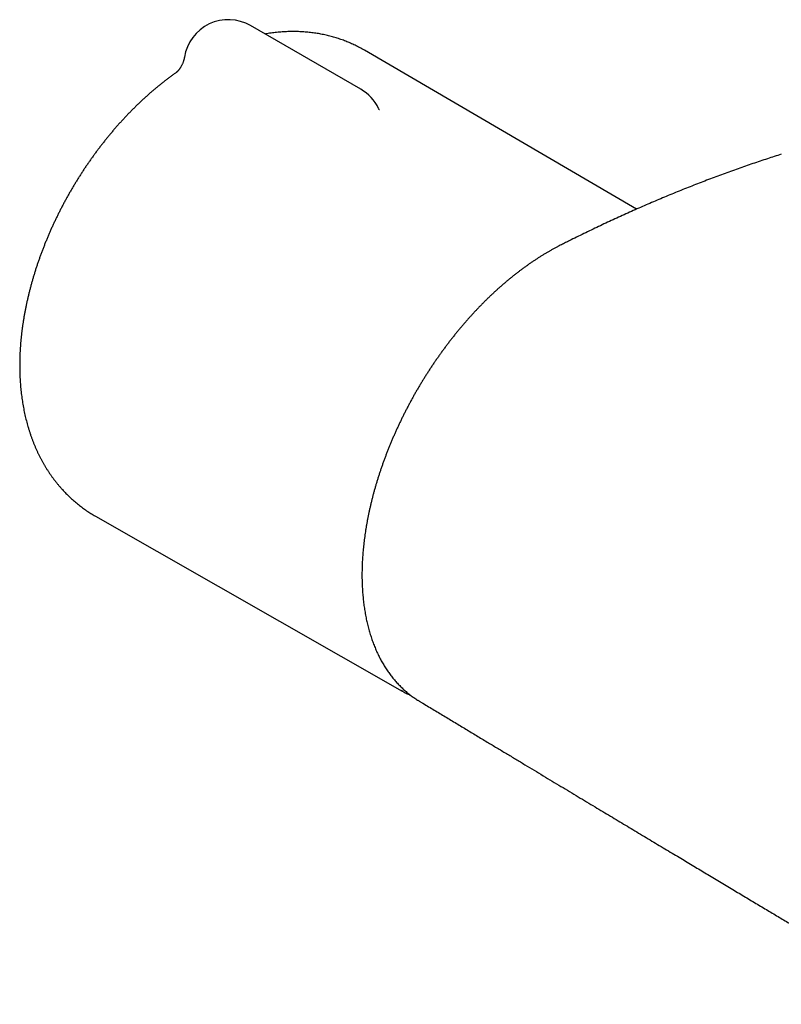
# Model space of a CAD drawing. Header units: millimetres. Extents: x 8 to 811, y 12 to 394.
# Tile 14 of 22: x 579 to 648, y 91 to 180. Entities that reach past the tile are written whole.
import ezdxf

# ---------------------------------------------------------------- set-up
doc = ezdxf.new("R2010")
doc.units = ezdxf.units.MM

msp = doc.modelspace()

# ---------------------------------------------------------------- linework, layer by layer
at = {"color": 7, "linetype": 'Continuous', "lineweight": 30}
for p, q in [((609.974, 173.381), (600.075, 179.096)), ((634.743, 162.602), (610.313, 176.88)), ((611.574, 171.66), (611.573, 171.662)), ((586.144, 135.012), (613.69, 119.306)), ((615.199, 118.424), (615.219, 118.412)), ((615.22, 118.412), (615.222, 118.411))]:
    msp.add_line(p, q, dxfattribs=at)
at = {"color": 7, "linetype": 'Continuous', "lineweight": 30, "flags": 128}
msp.add_lwpolyline([(613.768, 119.262), (613.652, 119.328), (613.61, 119.352)], dxfattribs=at)
at = {"color": 7, "linetype": 'Continuous', "lineweight": 30}
for centre, start, end in [((598.075, 175.632), 60.0027, 170.75199), ((607.974, 169.917), 25.84143, 60.0027)]:
    msp.add_arc(centre, 4, start, end, dxfattribs=at)
for points, knots in [([(610.313, 176.88), (610.267, 176.906), (610.156, 176.972), (609.976, 177.071), (609.773, 177.178), (609.569, 177.282), (609.362, 177.381), (609.154, 177.477), (608.943, 177.569), (608.731, 177.656), (608.517, 177.74), (608.301, 177.82), (608.084, 177.896), (607.865, 177.968), (607.643, 178.036), (607.421, 178.1), (607.196, 178.16), (606.971, 178.216), (606.743, 178.268), (606.514, 178.316), (606.283, 178.36), (606.051, 178.399), (605.818, 178.435), (605.583, 178.466), (605.347, 178.493), (605.109, 178.516), (604.87, 178.535), (604.63, 178.55), (604.389, 178.56), (604.146, 178.566), (603.902, 178.568), (603.657, 178.565), (603.411, 178.559), (603.163, 178.548), (602.915, 178.532), (602.666, 178.513), (602.415, 178.488), (602.164, 178.46), (601.912, 178.427), (601.659, 178.39), (601.481, 178.361), (601.388, 178.345), (601.379, 178.343)], [0, 0, 0, 0, 0.0172699, 0.0421483, 0.0670249, 0.0919042, 0.1167906, 0.1416887, 0.166603, 0.1915379, 0.2164979, 0.2414875, 0.2665112, 0.2915734, 0.3166784, 0.3418308, 0.3670348, 0.3922947, 0.4176149, 0.4429995, 0.4684527, 0.4939786, 0.5195811, 0.5452642, 0.5710317, 0.5968873, 0.6228344, 0.6488765, 0.6750168, 0.7012583, 0.7276037, 0.7540558, 0.7806168, 0.8072889, 0.8340737, 0.8609729, 0.8879875, 0.9151183, 0.9423658, 0.9697301, 0.9972109, 1, 1, 1, 1]), ([(594.126, 176.275), (594.122, 176.249), (594.112, 176.189), (594.092, 176.097), (594.067, 175.998), (594.038, 175.903), (594.007, 175.81), (593.973, 175.721), (593.937, 175.636), (593.899, 175.555), (593.859, 175.479), (593.819, 175.407), (593.779, 175.34), (593.739, 175.278), (593.7, 175.221), (593.661, 175.169), (593.624, 175.122), (593.589, 175.079), (593.555, 175.04), (593.524, 175.006), (593.495, 174.976), (593.468, 174.949), (593.444, 174.926), (593.424, 174.907), (593.408, 174.893), (593.395, 174.882), (593.384, 174.873), (593.375, 174.866), (593.369, 174.861), (593.367, 174.859), (593.367, 174.86), (593.367, 174.86)], [0, 0, 0, 0, 0.033725, 0.078581, 0.123082, 0.167169, 0.210774, 0.253819, 0.296223, 0.337897, 0.378759, 0.418735, 0.457765, 0.495812, 0.532862, 0.568926, 0.60404, 0.638261, 0.671661, 0.704327, 0.736355, 0.767845, 0.798899, 0.829623, 0.853492, 0.876357, 0.905029, 0.933741, 0.962648, 0.991861, 1, 1, 1, 1]), ([(593.332, 174.835), (593.295, 174.809), (593.175, 174.725), (592.974, 174.58), (592.73, 174.4), (592.487, 174.217), (592.246, 174.03), (592.006, 173.84), (591.767, 173.647), (591.529, 173.451), (591.294, 173.252), (591.059, 173.05), (590.827, 172.845), (590.595, 172.637), (590.366, 172.427), (590.138, 172.213), (589.911, 171.997), (589.687, 171.778), (589.464, 171.556), (589.243, 171.332), (589.023, 171.105), (588.806, 170.875), (588.59, 170.643), (588.376, 170.409), (588.164, 170.172), (587.953, 169.933), (587.745, 169.692), (587.539, 169.448), (587.334, 169.202), (587.132, 168.954), (586.931, 168.704), (586.733, 168.451), (586.536, 168.197), (586.342, 167.94), (586.15, 167.682), (585.96, 167.421), (585.772, 167.159), (585.586, 166.895), (585.403, 166.629), (585.221, 166.361), (585.042, 166.092), (584.865, 165.821), (584.691, 165.548), (584.519, 165.274), (584.349, 164.998), (584.181, 164.72), (584.016, 164.441), (583.853, 164.161), (583.693, 163.879), (583.535, 163.596), (583.38, 163.312), (583.227, 163.026), (583.077, 162.739), (582.929, 162.451), (582.784, 162.162), (582.641, 161.872), (582.501, 161.58), (582.364, 161.288), (582.229, 160.995), (582.097, 160.7), (581.968, 160.405), (581.842, 160.109), (581.718, 159.812), (581.597, 159.515), (581.479, 159.216), (581.364, 158.917), (581.251, 158.618), (581.142, 158.317), (581.035, 158.016), (580.932, 157.715), (580.831, 157.413), (580.734, 157.111), (580.639, 156.808), (580.547, 156.505), (580.459, 156.202), (580.374, 155.898), (580.291, 155.594), (580.212, 155.29), (580.136, 154.986), (580.064, 154.682), (579.994, 154.377), (579.928, 154.073), (579.865, 153.768), (579.805, 153.464), (579.749, 153.16), (579.696, 152.856), (579.646, 152.552), (579.6, 152.249), (579.557, 151.946), (579.518, 151.643), (579.482, 151.341), (579.45, 151.039), (579.422, 150.738), (579.397, 150.437), (579.375, 150.137), (579.357, 149.838), (579.343, 149.539), (579.333, 149.242), (579.326, 148.945), (579.323, 148.649), (579.324, 148.355), (579.328, 148.061), (579.337, 147.769), (579.349, 147.478), (579.365, 147.189), (579.384, 146.901), (579.408, 146.614), (579.435, 146.33), (579.467, 146.047), (579.502, 145.765), (579.541, 145.486), (579.584, 145.208), (579.63, 144.933), (579.681, 144.66), (579.735, 144.389), (579.793, 144.12), (579.855, 143.854), (579.921, 143.59), (579.99, 143.329), (580.063, 143.07), (580.14, 142.814), (580.22, 142.56), (580.304, 142.31), (580.392, 142.062), (580.483, 141.817), (580.578, 141.575), (580.676, 141.336), (580.778, 141.101), (580.883, 140.868), (580.991, 140.638), (581.103, 140.412), (581.218, 140.188), (581.337, 139.968), (581.458, 139.751), (581.583, 139.538), (581.711, 139.328), (581.842, 139.121), (581.976, 138.917), (582.113, 138.717), (582.253, 138.52), (582.396, 138.327), (582.543, 138.137), (582.691, 137.95), (582.843, 137.767), (582.998, 137.587), (583.155, 137.411), (583.315, 137.239), (583.478, 137.07), (583.644, 136.904), (583.812, 136.742), (583.982, 136.584), (584.156, 136.429), (584.331, 136.278), (584.51, 136.13), (584.69, 135.986), (584.873, 135.846), (585.059, 135.71), (585.246, 135.577), (585.436, 135.448), (585.629, 135.323), (585.823, 135.201), (585.995, 135.098), (586.103, 135.036), (586.144, 135.013)], [0, 0, 0, 0, 0.002955, 0.009438, 0.015918, 0.022396, 0.02887, 0.035341, 0.041808, 0.048271, 0.05473, 0.061184, 0.067633, 0.074078, 0.080518, 0.086954, 0.093384, 0.099809, 0.10623, 0.112646, 0.119057, 0.125464, 0.131866, 0.138263, 0.144656, 0.151045, 0.15743, 0.16381, 0.170187, 0.176561, 0.18293, 0.189297, 0.19566, 0.202021, 0.208379, 0.214734, 0.221086, 0.227437, 0.233785, 0.240132, 0.246477, 0.252821, 0.259163, 0.265505, 0.271846, 0.278186, 0.284526, 0.290865, 0.297205, 0.303545, 0.309885, 0.316226, 0.322568, 0.328911, 0.335255, 0.3416, 0.347947, 0.354296, 0.360647, 0.367, 0.373356, 0.379714, 0.386075, 0.392439, 0.398807, 0.405178, 0.411552, 0.417931, 0.424313, 0.430699, 0.43709, 0.443485, 0.449885, 0.456289, 0.462698, 0.469112, 0.475532, 0.481956, 0.488386, 0.494821, 0.501261, 0.507707, 0.514158, 0.520614, 0.527076, 0.533543, 0.540015, 0.546492, 0.552973, 0.55946, 0.56595, 0.572445, 0.578943, 0.585444, 0.591948, 0.598455, 0.604963, 0.611473, 0.617983, 0.624492, 0.631001, 0.637507, 0.64401, 0.650509, 0.657003, 0.663492, 0.669973, 0.676446, 0.682909, 0.689362, 0.695803, 0.702231, 0.708645, 0.715043, 0.721425, 0.727789, 0.734134, 0.74046, 0.746764, 0.753047, 0.759307, 0.765544, 0.771756, 0.777944, 0.784107, 0.790244, 0.796355, 0.802439, 0.808498, 0.814529, 0.820535, 0.826514, 0.832467, 0.838395, 0.844296, 0.850173, 0.856026, 0.861854, 0.867659, 0.873441, 0.879201, 0.88494, 0.890658, 0.896356, 0.902036, 0.907697, 0.913341, 0.918969, 0.924581, 0.930179, 0.935763, 0.941335, 0.946895, 0.952444, 0.957983, 0.963514, 0.969037, 0.974554, 0.980064, 0.98557, 0.991072, 0.996571, 1, 1, 1, 1]), ([(611.657, 171.523), (611.657, 171.523), (611.657, 171.522), (611.655, 171.526), (611.649, 171.533), (611.641, 171.544), (611.631, 171.559), (611.619, 171.577), (611.606, 171.601), (611.59, 171.628), (611.579, 171.651), (611.573, 171.662)], [0, 0, 0, 0, 0.060137, 0.174563, 0.288316, 0.401573, 0.51454, 0.627446, 0.74046, 0.862011, 1, 1, 1, 1]), ([(647.766, 167.539), (647.556, 167.472), (647.14, 167.339), (646.507, 167.132), (645.863, 166.918), (645.204, 166.696), (644.541, 166.467), (643.878, 166.234), (643.215, 165.997), (642.551, 165.756), (641.887, 165.511), (641.223, 165.261), (640.56, 165.008), (639.9, 164.751), (639.241, 164.491), (638.582, 164.227), (637.924, 163.958), (637.265, 163.686), (636.606, 163.409), (635.948, 163.128), (635.289, 162.843), (634.631, 162.553), (633.972, 162.26), (633.314, 161.962), (632.656, 161.661), (631.997, 161.355), (631.339, 161.045), (630.681, 160.731), (630.023, 160.412), (629.367, 160.091), (628.821, 159.82), (628.428, 159.622), (628.191, 159.503), (628.001, 159.407), (627.799, 159.303), (627.584, 159.191), (627.352, 159.067), (627.123, 158.94), (626.895, 158.812), (626.676, 158.685), (626.452, 158.551), (626.223, 158.411), (625.987, 158.262), (625.755, 158.112), (625.522, 157.959), (625.29, 157.802), (625.059, 157.641), (624.828, 157.477), (624.597, 157.31), (624.367, 157.14), (624.137, 156.966), (623.908, 156.789), (623.68, 156.609), (623.452, 156.425), (623.225, 156.239), (622.999, 156.049), (622.775, 155.857), (622.551, 155.662), (622.329, 155.465), (622.109, 155.265), (621.889, 155.063), (621.671, 154.858), (621.454, 154.65), (621.238, 154.44), (621.024, 154.227), (620.811, 154.011), (620.599, 153.792), (620.388, 153.571), (620.178, 153.347), (619.969, 153.121), (619.762, 152.892), (619.555, 152.659), (619.35, 152.424), (619.145, 152.187), (618.942, 151.946), (618.74, 151.703), (618.539, 151.456), (618.338, 151.207), (618.14, 150.956), (617.944, 150.704), (617.75, 150.45), (617.558, 150.193), (617.367, 149.935), (617.179, 149.676), (616.993, 149.415), (616.809, 149.152), (616.626, 148.888), (616.446, 148.622), (616.267, 148.354), (616.091, 148.084), (615.916, 147.813), (615.744, 147.541), (615.574, 147.267), (615.406, 146.993), (615.241, 146.717), (615.077, 146.439), (614.916, 146.161), (614.758, 145.881), (614.601, 145.6), (614.446, 145.317), (614.294, 145.034), (614.144, 144.749), (613.996, 144.462), (613.851, 144.174), (613.707, 143.885), (613.566, 143.596), (613.428, 143.305), (613.292, 143.014), (613.159, 142.722), (613.028, 142.43), (612.899, 142.137), (612.773, 141.843), (612.65, 141.548), (612.53, 141.254), (612.412, 140.958), (612.296, 140.663), (612.184, 140.367), (612.074, 140.07), (611.966, 139.774), (611.862, 139.477), (611.761, 139.181), (611.662, 138.885), (611.566, 138.59), (611.474, 138.295), (611.384, 138), (611.297, 137.705), (611.213, 137.411), (611.132, 137.117), (611.054, 136.823), (610.979, 136.53), (610.907, 136.237), (610.838, 135.945), (610.771, 135.653), (610.708, 135.361), (610.647, 135.07), (610.59, 134.78), (610.536, 134.49), (610.484, 134.201), (610.436, 133.913), (610.391, 133.625), (610.348, 133.338), (610.309, 133.051), (610.273, 132.765), (610.24, 132.48), (610.21, 132.196), (610.183, 131.914), (610.159, 131.632), (610.139, 131.353), (610.121, 131.075), (610.107, 130.798), (610.096, 130.523), (610.088, 130.25), (610.084, 129.978), (610.083, 129.708), (610.084, 129.44), (610.089, 129.175), (610.098, 128.911), (610.109, 128.649), (610.124, 128.389), (610.142, 128.132), (610.163, 127.876), (610.187, 127.622), (610.214, 127.37), (610.245, 127.12), (610.279, 126.872), (610.316, 126.626), (610.356, 126.381), (610.4, 126.138), (610.447, 125.897), (610.497, 125.658), (610.55, 125.422), (610.606, 125.189), (610.666, 124.958), (610.729, 124.729), (610.795, 124.503), (610.864, 124.28), (610.936, 124.06), (611.011, 123.843), (611.089, 123.628), (611.171, 123.415), (611.255, 123.207), (611.342, 123.002), (611.432, 122.8), (611.525, 122.601), (611.621, 122.405), (611.72, 122.213), (611.822, 122.024), (611.926, 121.838), (612.033, 121.656), (612.144, 121.477), (612.257, 121.301), (612.373, 121.128), (612.491, 120.959), (612.613, 120.792), (612.737, 120.629), (612.865, 120.469), (612.995, 120.313), (613.127, 120.16), (613.263, 120.01), (613.401, 119.864), (613.541, 119.722), (613.684, 119.583), (613.829, 119.448), (613.977, 119.316), (614.128, 119.188), (614.281, 119.063), (614.436, 118.943), (614.593, 118.826), (614.752, 118.713), (614.913, 118.604), (615.049, 118.516), (615.131, 118.466), (615.158, 118.45)], [0, 0, 0, 0, 0.010369, 0.020527, 0.031229, 0.042123, 0.053025, 0.063934, 0.07485, 0.085775, 0.096708, 0.107649, 0.118601, 0.129447, 0.140305, 0.151169, 0.162036, 0.172909, 0.183785, 0.194667, 0.205553, 0.216444, 0.22734, 0.238241, 0.249147, 0.260058, 0.270974, 0.281896, 0.292822, 0.303754, 0.314635, 0.320054, 0.323387, 0.326475, 0.329526, 0.333388, 0.337068, 0.340974, 0.344708, 0.348294, 0.351741, 0.355752, 0.359586, 0.363422, 0.367259, 0.371097, 0.374936, 0.378776, 0.382616, 0.386458, 0.390299, 0.394142, 0.397984, 0.401819, 0.405673, 0.409512, 0.413341, 0.417161, 0.420974, 0.424779, 0.428579, 0.432374, 0.436165, 0.439953, 0.443739, 0.447525, 0.45131, 0.455097, 0.458885, 0.462676, 0.466472, 0.470272, 0.474077, 0.47789, 0.481711, 0.485541, 0.48938, 0.493231, 0.497095, 0.50091, 0.504733, 0.508562, 0.512391, 0.516213, 0.520022, 0.523823, 0.527638, 0.531449, 0.535258, 0.539065, 0.542871, 0.546678, 0.550478, 0.554275, 0.558069, 0.561861, 0.565653, 0.569445, 0.573239, 0.577034, 0.580833, 0.584636, 0.588445, 0.59226, 0.596075, 0.599888, 0.603701, 0.607516, 0.611331, 0.615147, 0.618963, 0.622781, 0.626599, 0.630418, 0.634238, 0.638058, 0.641879, 0.645702, 0.649532, 0.653354, 0.65717, 0.660981, 0.664789, 0.668594, 0.672396, 0.676199, 0.680001, 0.683805, 0.687611, 0.691417, 0.695211, 0.699025, 0.702838, 0.706649, 0.71046, 0.714272, 0.718085, 0.721901, 0.72572, 0.729543, 0.733372, 0.737208, 0.741052, 0.744904, 0.74875, 0.752594, 0.756435, 0.760275, 0.764113, 0.767949, 0.771783, 0.775616, 0.779447, 0.783276, 0.787104, 0.790923, 0.794737, 0.798547, 0.802355, 0.806162, 0.809969, 0.813777, 0.817586, 0.821397, 0.825212, 0.829031, 0.832856, 0.836687, 0.840537, 0.844378, 0.848215, 0.85205, 0.855882, 0.859714, 0.863549, 0.867362, 0.871179, 0.875003, 0.878829, 0.88265, 0.886459, 0.890233, 0.894021, 0.897799, 0.901568, 0.905329, 0.909082, 0.912829, 0.91657, 0.920307, 0.92404, 0.927771, 0.9315, 0.935228, 0.938957, 0.942689, 0.946416, 0.950139, 0.953859, 0.957577, 0.961298, 0.965003, 0.968708, 0.972417, 0.976125, 0.979827, 0.983518, 0.987184, 0.990869, 0.994547, 0.998221, 1, 1, 1, 1]), ([(613.771, 119.261), (613.808, 119.24), (613.901, 119.189), (614.052, 119.111), (614.223, 119.027), (614.366, 118.959), (614.453, 118.922), (614.482, 118.909)], [0, 0, 0, 0, 0.161262, 0.401789, 0.642335, 0.882914, 1, 1, 1, 1]), ([(615.221, 118.41), (615.293, 118.367), (615.703, 118.12), (616.447, 117.673), (617.449, 117.069), (618.439, 116.473), (619.416, 115.885), (620.382, 115.304), (621.31, 114.745), (622.199, 114.209), (623.053, 113.696), (623.896, 113.189), (624.728, 112.687), (625.551, 112.192), (626.363, 111.704), (627.165, 111.221), (627.957, 110.745), (628.739, 110.275), (629.51, 109.811), (630.271, 109.353), (631.008, 108.91), (631.721, 108.482), (632.411, 108.067), (633.091, 107.658), (633.762, 107.255), (634.437, 106.85), (635.116, 106.442), (635.798, 106.033), (636.47, 105.629), (637.132, 105.232), (637.783, 104.842), (638.412, 104.465), (639.019, 104.1), (639.605, 103.749), (640.182, 103.404), (640.749, 103.064), (641.329, 102.717), (641.919, 102.363), (642.52, 102.003), (643.11, 101.65), (643.688, 101.304), (644.255, 100.965), (644.81, 100.633), (645.354, 100.308), (645.893, 99.986), (646.426, 99.668), (646.954, 99.353), (647.469, 99.045), (647.972, 98.745), (648.463, 98.452), (648.941, 98.166), (649.395, 97.896), (649.825, 97.64), (650.231, 97.398), (650.627, 97.162), (651.012, 96.932), (651.387, 96.709), (651.752, 96.491), (652.106, 96.28), (652.45, 96.076), (652.784, 95.877), (653.107, 95.685), (653.42, 95.499), (653.718, 95.322), (653.999, 95.154), (654.266, 94.996), (654.523, 94.843), (654.771, 94.696), (655.015, 94.551), (655.254, 94.409), (655.491, 94.269), (655.722, 94.131), (655.95, 93.996), (656.174, 93.863), (656.435, 93.708), (656.733, 93.531), (657.064, 93.335), (657.393, 93.139), (657.721, 92.945), (658.047, 92.752), (658.363, 92.565), (658.669, 92.384), (658.904, 92.244), (659.071, 92.145), (659.176, 92.083), (659.287, 92.018), (659.405, 91.948), (659.531, 91.873), (659.666, 91.793), (659.808, 91.709), (659.973, 91.612), (660.161, 91.5), (660.375, 91.374), (660.57, 91.259), (660.693, 91.185), (660.742, 91.157)], [0, 0, 0, 0, 0.004764, 0.027142, 0.049249, 0.071084, 0.092649, 0.113942, 0.134964, 0.153996, 0.1728, 0.191376, 0.209725, 0.227845, 0.245738, 0.263403, 0.28084, 0.29805, 0.315031, 0.331785, 0.348311, 0.363684, 0.378854, 0.393822, 0.408587, 0.42315, 0.438375, 0.453371, 0.46814, 0.482681, 0.496994, 0.511079, 0.524151, 0.537021, 0.549688, 0.562153, 0.574415, 0.587861, 0.601055, 0.613997, 0.626687, 0.639125, 0.651311, 0.663244, 0.674925, 0.686769, 0.698342, 0.709643, 0.720674, 0.731434, 0.741923, 0.75214, 0.761269, 0.770169, 0.778842, 0.787287, 0.795505, 0.803495, 0.811257, 0.818792, 0.826099, 0.833178, 0.840029, 0.846653, 0.85269, 0.858525, 0.864157, 0.869586, 0.874814, 0.880137, 0.885276, 0.890334, 0.895315, 0.900218, 0.905044, 0.912473, 0.919711, 0.926758, 0.934097, 0.941217, 0.948119, 0.954801, 0.961265, 0.963511, 0.965762, 0.968169, 0.970752, 0.973511, 0.976447, 0.979558, 0.982846, 0.987228, 0.991889, 0.996829, 1, 1, 1, 1])]:
    msp.add_open_spline(points, degree=3, knots=knots, dxfattribs=at)

doc.saveas('drawing.dxf')
